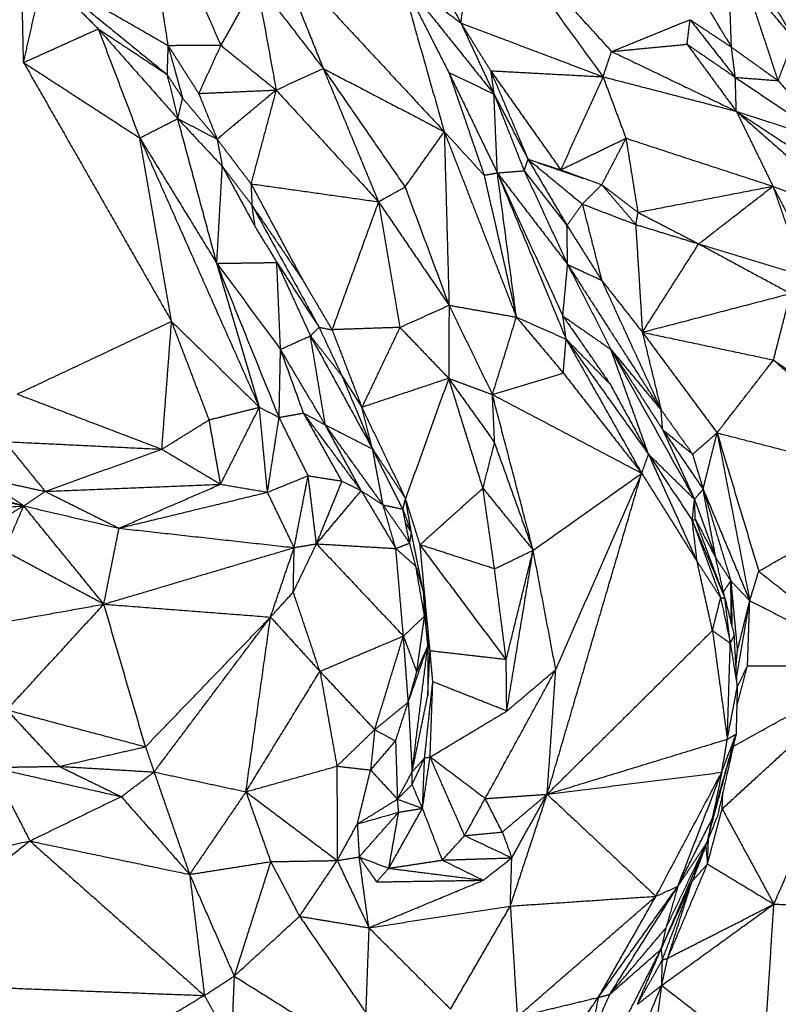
# Model space of a CAD drawing. Header units: millimetres. Extents: x 73 to 109.5, y 0 to 89.7.
# Tile 49 of 83: x 92.9 to 95, y 61.5 to 64.2. Entities that reach past the tile are written whole.
import ezdxf

# ---------------------------------------------------------------- set-up
doc = ezdxf.new("R2010")
doc.units = ezdxf.units.MM
doc.header["$MEASUREMENT"] = 0
doc.layers.add('Make2D$visible$lines', color=7, linetype='Continuous', true_color=0x000000)

msp = doc.modelspace()

# ---------------------------------------------------------------- linework, layer by layer
at = {"layer": 'Make2D$visible$lines'}
for points in [[(93.2537, 64.6713), (93.2951, 64.412), (93.3364, 64.1527)], [(93.2537, 64.6713), (93.3676, 64.4121), (93.4815, 64.1529)], [(94.1402, 64.214), (94.1625, 64.3773), (94.1847, 64.5406)], [(94.1847, 64.5406), (94.3575, 64.3036), (94.5303, 64.0665)], [(94.1847, 64.5406), (94.3693, 64.3382), (94.5538, 64.1358)], [(93.6324, 64.4128), (93.6975, 64.251), (93.7626, 64.0892)], [(93.6324, 64.4128), (93.8636, 64.1643), (94.0947, 63.9158)], [(94.8828, 64.1477), (94.8785, 64.2659), (94.8743, 64.384)], [(94.9349, 64.3735), (94.9946, 64.2718), (95.0542, 64.1701)], [(92.9402, 64.1056), (92.9676, 64.227), (92.9951, 64.3484)], [(92.9951, 64.3484), (93.0701, 64.2732), (93.1451, 64.198)], [(92.9951, 64.3484), (93.1644, 64.2107), (93.3338, 64.073)], [(92.9951, 64.3484), (93.1657, 64.2505), (93.3364, 64.1527)], [(93.9745, 64.3391), (94.0573, 64.2766), (94.1402, 64.214)], [(93.9745, 64.3391), (94.1028, 64.1791), (94.231, 64.0191)], [(93.9745, 64.3391), (94.0409, 64.2086), (94.1072, 64.0781)], [(93.9745, 64.3391), (94.0346, 64.1274), (94.0947, 63.9158)], [(94.0654, 64.3562), (94.1028, 64.2851), (94.1402, 64.214)], [(92.9402, 64.1056), (92.938, 64.2092), (92.9358, 64.3129)], [(93.5793, 64.3267), (93.5304, 64.2398), (93.4815, 64.1529)], [(93.5793, 64.3267), (93.671, 64.2079), (93.7626, 64.0892)], [(93.5793, 64.3267), (93.6063, 64.1784), (93.6333, 64.0301)], [(94.9223, 64.3249), (94.9883, 64.2475), (95.0542, 64.1701)], [(95.0108, 64.0559), (94.9665, 64.1904), (94.9223, 64.3249)], [(94.7963, 64.2912), (94.8395, 64.2195), (94.8828, 64.1477)], [(94.5538, 64.1358), (94.6614, 64.1794), (94.7691, 64.2231)], [(94.761, 64.1558), (94.7651, 64.1894), (94.7691, 64.2231)], [(94.7691, 64.2231), (94.8312, 64.144), (94.8933, 64.0649)], [(92.9402, 64.1056), (93.0426, 64.1518), (93.1451, 64.198)], [(93.1451, 64.198), (93.2021, 64.0483), (93.2592, 63.8986)], [(93.1451, 64.198), (93.2541, 64.0749), (93.3632, 63.9518)], [(93.1462, 64.1973), (93.24, 64.1351), (93.3338, 64.073)], [(94.1402, 64.214), (94.1856, 64.1165), (94.231, 64.0191)], [(94.1402, 64.214), (94.3353, 64.1403), (94.5303, 64.0665)], [(94.1422, 64.2108), (94.1821, 64.1469), (94.2219, 64.083)], [(94.7701, 64.2224), (94.8264, 64.1851), (94.8828, 64.1477)], [(95.0108, 64.0559), (95.0325, 64.113), (95.0542, 64.1701)], [(93.3364, 64.1527), (93.3351, 64.1128), (93.3338, 64.073)], [(93.3364, 64.1527), (93.4089, 64.1528), (93.4815, 64.1529)], [(93.3364, 64.1527), (93.3566, 64.0802), (93.3767, 64.0078)], [(93.3364, 64.1527), (93.3786, 64.0867), (93.4208, 64.0207)], [(93.4815, 64.1529), (93.4511, 64.0868), (93.4208, 64.0207)], [(93.4815, 64.1529), (93.5574, 64.0915), (93.6333, 64.0301)], [(94.5538, 64.1358), (94.6574, 64.1458), (94.761, 64.1558)], [(94.761, 64.1558), (94.8272, 64.1104), (94.8933, 64.0649)], [(94.761, 64.1558), (94.8285, 64.0638), (94.896, 63.9718)], [(94.8933, 64.0649), (94.888, 64.1063), (94.8828, 64.1477)], [(94.8828, 64.1477), (94.9468, 64.1018), (95.0108, 64.0559)], [(94.5303, 64.0665), (94.5421, 64.1011), (94.5538, 64.1358)], [(94.5538, 64.1358), (94.7249, 64.0538), (94.896, 63.9718)], [(92.9402, 64.1056), (93.0997, 64.0021), (93.2592, 63.8986)], [(92.9402, 64.1056), (93.1433, 63.7506), (93.3464, 63.3956)], [(93.6333, 64.0301), (93.698, 64.0596), (93.7626, 64.0892)], [(93.7626, 64.0892), (93.8383, 63.9064), (93.9141, 63.7237)], [(93.7626, 64.0892), (93.8748, 63.9267), (93.987, 63.7643)], [(93.7626, 64.0892), (93.9287, 64.0025), (94.0947, 63.9158)], [(93.3338, 64.073), (93.3552, 64.0404), (93.3767, 64.0078)], [(93.3338, 64.073), (93.3485, 64.0124), (93.3632, 63.9518)], [(94.1072, 64.0781), (94.1556, 63.9373), (94.204, 63.7965)], [(94.1072, 64.0781), (94.1738, 63.9405), (94.2404, 63.8029)], [(94.1072, 64.0781), (94.1691, 64.0486), (94.231, 64.0191)], [(94.2219, 64.083), (94.2732, 63.9616), (94.3246, 63.8402)], [(94.2219, 64.083), (94.2265, 64.051), (94.231, 64.0191)], [(94.2219, 64.083), (94.3181, 63.9472), (94.4143, 63.8114)], [(94.2219, 64.083), (94.3761, 64.0747), (94.5303, 64.0665)], [(94.5303, 64.0665), (94.4723, 63.9389), (94.4143, 63.8114)], [(94.5303, 64.0665), (94.7132, 64.0192), (94.896, 63.9718)], [(94.5303, 64.0665), (94.5618, 63.9822), (94.5932, 63.8979)], [(94.896, 63.9718), (94.8947, 64.0184), (94.8933, 64.0649)], [(94.8933, 64.0649), (94.952, 64.0604), (95.0108, 64.0559)], [(94.8933, 64.0649), (95.0263, 63.9755), (95.1593, 63.8861)], [(95.0108, 64.0559), (95.085, 63.971), (95.1593, 63.8861)], [(93.3632, 63.9518), (93.3699, 63.9798), (93.3767, 64.0078)], [(93.3767, 64.0078), (93.4241, 63.9515), (93.4715, 63.8952)], [(93.4208, 64.0207), (93.5269, 64.0254), (93.6329, 64.0301)], [(93.4208, 64.0207), (93.4461, 63.958), (93.4715, 63.8952)], [(93.633, 64.0298), (93.5522, 63.9625), (93.4715, 63.8952)], [(93.6332, 64.0297), (93.5987, 63.9013), (93.5642, 63.773)], [(93.6333, 64.0301), (93.7737, 63.8769), (93.9141, 63.7237)], [(94.231, 64.0191), (94.2725, 63.9138), (94.314, 63.8086)], [(94.2404, 63.8029), (94.2357, 63.911), (94.231, 64.0191)], [(94.2319, 64.0174), (94.2782, 63.9288), (94.3246, 63.8402)], [(94.896, 63.9718), (94.9463, 63.869), (94.9966, 63.7662)], [(94.896, 63.9718), (95.0621, 63.8258), (95.2281, 63.6799)], [(94.896, 63.9718), (95.0503, 63.8704), (95.2046, 63.7689)], [(94.896, 63.9718), (95.0276, 63.929), (95.1593, 63.8861)], [(93.2592, 63.8986), (93.3112, 63.9252), (93.3632, 63.9518)], [(93.4705, 63.5547), (93.4169, 63.7533), (93.3632, 63.9518)], [(93.3632, 63.9518), (93.4244, 63.8862), (93.4856, 63.8207)], [(93.3632, 63.9518), (93.4173, 63.9235), (93.4715, 63.8952)], [(93.3464, 63.3956), (93.3028, 63.6471), (93.2592, 63.8986)], [(93.2592, 63.8986), (93.3649, 63.7267), (93.4705, 63.5547)], [(93.2592, 63.8986), (93.4232, 63.5293), (93.5873, 63.16)], [(93.987, 63.7643), (94.0409, 63.84), (94.0947, 63.9158)], [(94.0947, 63.9158), (94.1494, 63.8562), (94.204, 63.7965)], [(94.0947, 63.9158), (94.1937, 63.6615), (94.2926, 63.4072)], [(94.0947, 63.9158), (94.1013, 63.6778), (94.1078, 63.4398)], [(93.4715, 63.8952), (93.4785, 63.8579), (93.4856, 63.8207)], [(93.4715, 63.8952), (93.5178, 63.8341), (93.5642, 63.773)], [(94.4143, 63.8114), (94.5038, 63.8546), (94.5932, 63.8979)], [(94.5932, 63.8979), (94.56, 63.8342), (94.5267, 63.7706)], [(94.5932, 63.8979), (94.6095, 63.7963), (94.6258, 63.6948)], [(94.5932, 63.8979), (94.7949, 63.832), (94.9966, 63.7662)], [(93.4705, 63.5547), (93.4781, 63.6877), (93.4856, 63.8207)], [(93.4856, 63.8207), (93.5263, 63.7674), (93.567, 63.7141)], [(93.4856, 63.8207), (93.5307, 63.7378), (93.5758, 63.6549)], [(94.314, 63.8086), (94.3193, 63.8244), (94.3246, 63.8402)], [(94.3246, 63.8402), (94.3694, 63.8258), (94.4143, 63.8114)], [(94.3246, 63.8402), (94.378, 63.7495), (94.4314, 63.6588)], [(94.3246, 63.8402), (94.399, 63.7788), (94.4734, 63.7174)], [(94.3522, 63.8307), (94.4147, 63.8092), (94.4772, 63.7877)], [(94.204, 63.7965), (94.2222, 63.7997), (94.2404, 63.8029)], [(94.204, 63.7965), (94.2483, 63.6019), (94.2926, 63.4072)], [(94.2404, 63.8029), (94.2772, 63.8058), (94.314, 63.8086)], [(94.2404, 63.8029), (94.3347, 63.5749), (94.4291, 63.3468)], [(94.2926, 63.4072), (94.2665, 63.6051), (94.2404, 63.8029)], [(94.2404, 63.8029), (94.3367, 63.6774), (94.4331, 63.5518)], [(94.2433, 63.7966), (94.3317, 63.6035), (94.4201, 63.4104)], [(94.314, 63.8086), (94.3727, 63.7337), (94.4314, 63.6588)], [(94.314, 63.8086), (94.3735, 63.6802), (94.4331, 63.5518)], [(94.4143, 63.8114), (94.4705, 63.791), (94.5267, 63.7706)], [(93.5642, 63.773), (93.5656, 63.7435), (93.567, 63.7141)], [(93.5642, 63.773), (93.6345, 63.6421), (93.7049, 63.5111)], [(93.5642, 63.773), (93.7391, 63.7483), (93.9141, 63.7237)], [(93.9141, 63.7237), (93.9505, 63.744), (93.987, 63.7643)], [(93.987, 63.7643), (94.0474, 63.602), (94.1078, 63.4398)], [(94.4734, 63.7174), (94.5001, 63.744), (94.5267, 63.7706)], [(94.5267, 63.7706), (94.5763, 63.7327), (94.6258, 63.6948)], [(94.5267, 63.7706), (94.5733, 63.716), (94.6199, 63.6614)], [(94.6258, 63.6948), (94.8112, 63.7305), (94.9966, 63.7662)], [(94.793, 63.6082), (94.8948, 63.6872), (94.9966, 63.7662)], [(94.9966, 63.7662), (95.083, 63.5985), (95.1695, 63.4309)], [(94.9966, 63.7662), (95.1123, 63.723), (95.2281, 63.6799)], [(94.9966, 63.7662), (95.0394, 63.6432), (95.0823, 63.5201)], [(93.5758, 63.6549), (93.5714, 63.6845), (93.567, 63.7141)], [(93.567, 63.7141), (93.6591, 63.5467), (93.7511, 63.3792)], [(93.567, 63.7141), (93.6359, 63.6126), (93.7048, 63.5111)], [(93.9141, 63.7237), (93.8503, 63.5482), (93.7866, 63.3727)], [(93.9141, 63.7237), (94.0109, 63.5818), (94.1078, 63.4398)], [(93.9141, 63.7237), (93.9435, 63.5514), (93.9729, 63.379)], [(94.4314, 63.6588), (94.4524, 63.6881), (94.4734, 63.7174)], [(94.4734, 63.7174), (94.5466, 63.6894), (94.6199, 63.6614)], [(94.4734, 63.7174), (94.5, 63.6128), (94.5266, 63.5083)], [(94.6258, 63.6948), (94.6228, 63.6781), (94.6199, 63.6614)], [(94.6258, 63.6948), (94.7094, 63.6515), (94.793, 63.6082)], [(94.4314, 63.6588), (94.479, 63.5836), (94.5266, 63.5083)], [(94.4331, 63.5518), (94.4323, 63.6053), (94.4314, 63.6588)], [(94.6199, 63.6614), (94.6291, 63.5136), (94.6383, 63.3658)], [(94.6199, 63.6614), (94.7064, 63.6348), (94.793, 63.6082)], [(93.5758, 63.6549), (93.6055, 63.606), (93.6352, 63.5571)], [(94.6383, 63.3658), (94.7156, 63.487), (94.793, 63.6082)], [(94.793, 63.6082), (94.9377, 63.5642), (95.0823, 63.5201)], [(94.793, 63.6082), (94.919, 63.5401), (95.045, 63.472)], [(93.4705, 63.5547), (93.5529, 63.5559), (93.6352, 63.5571)], [(93.4705, 63.5547), (93.5579, 63.4368), (93.6453, 63.3188)], [(93.6415, 63.1323), (93.556, 63.3435), (93.4705, 63.5547)], [(93.5873, 63.16), (93.5289, 63.3573), (93.4705, 63.5547)], [(93.6352, 63.5571), (93.6813, 63.4565), (93.7273, 63.3559)], [(93.6352, 63.5571), (93.6932, 63.4682), (93.7511, 63.3792)], [(93.6453, 63.3188), (93.6402, 63.4379), (93.6352, 63.5571)], [(94.4201, 63.4104), (94.4266, 63.4811), (94.4331, 63.5518)], [(94.4331, 63.5518), (94.4799, 63.53), (94.5266, 63.5083)], [(94.4331, 63.5518), (94.5613, 63.3524), (94.6896, 63.153)], [(94.4331, 63.5518), (94.4926, 63.4351), (94.5521, 63.3184)], [(93.7049, 63.511), (93.7458, 63.4418), (93.7866, 63.3727)], [(94.5266, 63.5083), (94.5825, 63.437), (94.6383, 63.3658)], [(94.5266, 63.5083), (94.6081, 63.3306), (94.6896, 63.153)], [(94.6383, 63.3658), (94.8416, 63.4189), (95.045, 63.472)], [(94.9982, 63.2897), (95.0216, 63.3809), (95.045, 63.472)], [(93.9729, 63.379), (94.0403, 63.4094), (94.1078, 63.4398)], [(94.1078, 63.4398), (94.1074, 63.3396), (94.1069, 63.2393)], [(94.1078, 63.4398), (94.1673, 63.3173), (94.2269, 63.1947)], [(94.1078, 63.4398), (94.2002, 63.4235), (94.2926, 63.4072)], [(92.9228, 63.1961), (93.1346, 63.2958), (93.3464, 63.3956)], [(93.3197, 63.0449), (93.3331, 63.2203), (93.3464, 63.3956)], [(93.4495, 63.1255), (93.3979, 63.2606), (93.3464, 63.3956)], [(93.3464, 63.3956), (93.4668, 63.2778), (93.5873, 63.16)], [(94.2269, 63.1947), (94.2598, 63.301), (94.2926, 63.4072)], [(94.2926, 63.4072), (94.3569, 63.3306), (94.4212, 63.254)], [(94.2926, 63.4072), (94.3608, 63.377), (94.4291, 63.3468)], [(94.4291, 63.3468), (94.4246, 63.3786), (94.4201, 63.4104)], [(94.4201, 63.4104), (94.485, 63.3168), (94.5498, 63.2233)], [(94.4201, 63.4104), (94.4861, 63.3644), (94.5521, 63.3184)], [(93.7273, 63.3559), (93.7392, 63.3676), (93.7511, 63.3792)], [(93.7511, 63.3792), (93.7824, 63.3127), (93.8138, 63.2461)], [(93.7511, 63.3792), (93.7689, 63.376), (93.7866, 63.3727)], [(93.9729, 63.379), (93.8797, 63.3758), (93.7866, 63.3727)], [(93.7866, 63.3727), (93.8276, 63.2662), (93.8686, 63.1598)], [(93.9729, 63.379), (93.9207, 63.2694), (93.8686, 63.1598)], [(93.9729, 63.379), (94.0399, 63.3092), (94.1069, 63.2393)], [(94.6383, 63.3658), (94.6639, 63.2594), (94.6896, 63.153)], [(94.6383, 63.3658), (94.7408, 63.2278), (94.8433, 63.0898)], [(94.6383, 63.3658), (94.8182, 63.3277), (94.9982, 63.2897)], [(93.6453, 63.3188), (93.6863, 63.3374), (93.7273, 63.3559)], [(93.7273, 63.3559), (93.7705, 63.301), (93.8138, 63.2461)], [(93.7684, 63.1116), (93.7479, 63.2337), (93.7273, 63.3559)], [(93.7273, 63.3559), (93.8126, 63.2008), (93.8978, 63.0457)], [(94.4212, 63.254), (94.4251, 63.3004), (94.4291, 63.3468)], [(94.4291, 63.3468), (94.4894, 63.285), (94.5498, 63.2233)], [(94.4291, 63.3468), (94.5421, 63.1889), (94.6552, 63.031)], [(94.4291, 63.3468), (94.5328, 63.1628), (94.6365, 62.9789)], [(93.6415, 63.1323), (93.6434, 63.2256), (93.6453, 63.3188)], [(93.7684, 63.1116), (93.7068, 63.2152), (93.6453, 63.3188)], [(93.7085, 63.1441), (93.6769, 63.2315), (93.6453, 63.3188)], [(94.5521, 63.3184), (94.623, 63.2086), (94.6939, 63.0987)], [(94.5521, 63.3184), (94.6209, 63.2357), (94.6896, 63.153)], [(94.5521, 63.3184), (94.6667, 63.1129), (94.7813, 62.9075)], [(94.6552, 63.031), (94.6036, 63.1747), (94.5521, 63.3184)], [(94.8433, 63.0898), (94.9208, 63.1898), (94.9982, 63.2897)], [(94.9982, 63.2897), (95.1758, 63.1665), (95.3535, 63.0432)], [(94.9982, 63.2897), (95.1891, 63.1206), (95.3801, 62.9515)], [(94.2269, 63.1947), (94.3241, 63.2244), (94.4212, 63.254)], [(94.4212, 63.254), (94.5288, 63.1164), (94.6365, 62.9789)], [(93.8138, 63.2461), (93.8412, 63.2029), (93.8686, 63.1598)], [(93.8138, 63.2461), (93.8558, 63.1459), (93.8978, 63.0457)], [(94.1069, 63.2393), (93.9878, 63.1996), (93.8686, 63.1598)], [(94.1069, 63.2393), (94.0477, 63.0744), (93.9884, 62.9095)], [(94.1069, 63.2393), (94.1669, 63.217), (94.2269, 63.1947)], [(94.1069, 63.2393), (94.1699, 63.1511), (94.2329, 63.0628)], [(94.2009, 62.9378), (94.1539, 63.0886), (94.1069, 63.2393)], [(94.5498, 63.2233), (94.6025, 63.1271), (94.6552, 63.031)], [(92.9228, 63.1961), (93.1213, 63.1205), (93.3197, 63.0449)], [(94.2329, 63.0628), (94.2299, 63.1288), (94.2269, 63.1947)], [(94.3386, 62.7678), (94.2828, 62.9813), (94.2269, 63.1947)], [(94.2269, 63.1947), (94.4317, 63.0868), (94.6365, 62.9789)], [(93.4495, 63.1255), (93.5184, 63.1428), (93.5873, 63.16)], [(93.481, 62.9489), (93.5341, 63.0545), (93.5873, 63.16)], [(93.5873, 63.16), (93.6144, 63.1461), (93.6415, 63.1323)], [(93.6095, 62.9269), (93.5985, 63.0426), (93.5874, 63.1584)], [(93.6415, 63.1323), (93.675, 63.1382), (93.7085, 63.1441)], [(93.8668, 62.9312), (93.7877, 63.0377), (93.7085, 63.1441)], [(93.7085, 63.1441), (93.7384, 63.1279), (93.7684, 63.1116)], [(93.814, 62.9573), (93.7613, 63.0507), (93.7085, 63.1441)], [(93.8978, 63.0457), (93.8832, 63.1027), (93.8686, 63.1598)], [(93.8693, 63.1582), (93.9288, 63.0338), (93.9884, 62.9095)], [(94.6939, 63.0987), (94.6918, 63.1258), (94.6896, 63.153)], [(94.6896, 63.153), (94.7329, 63.0922), (94.7762, 63.0314)], [(93.3197, 63.0449), (93.3846, 63.0852), (93.4495, 63.1255)], [(93.481, 62.9489), (93.4652, 63.0372), (93.4495, 63.1255)], [(93.6095, 62.9269), (93.6255, 63.0296), (93.6415, 63.1323)], [(93.7211, 62.9723), (93.6813, 63.0523), (93.6415, 63.1323)], [(93.8668, 62.9312), (93.8176, 63.0214), (93.7684, 63.1116)], [(93.9268, 62.892), (93.8476, 63.0018), (93.7684, 63.1116)], [(93.7684, 63.1116), (93.8331, 63.0787), (93.8978, 63.0457)], [(94.6939, 63.0987), (94.7351, 63.0651), (94.7762, 63.0314)], [(94.6939, 63.0987), (94.7376, 63.0031), (94.7813, 62.9075)], [(94.6939, 63.0987), (94.7495, 63.017), (94.805, 62.9353)], [(94.7762, 63.0314), (94.8098, 63.0606), (94.8433, 63.0898)], [(94.805, 62.9353), (94.8242, 63.0126), (94.8433, 63.0898)], [(94.8433, 63.0898), (94.8881, 62.8595), (94.9329, 62.6291)], [(94.8433, 63.0898), (94.9005, 62.9001), (94.9576, 62.7103)], [(94.8433, 63.0898), (95.1117, 63.0206), (95.3801, 62.9515)], [(92.8884, 63.0658), (92.9439, 62.9975), (92.9994, 62.9292)], [(92.8884, 63.0658), (93.104, 63.0554), (93.3197, 63.0449)], [(94.2009, 62.9378), (94.2169, 63.0003), (94.2329, 63.0628)], [(94.3386, 62.7678), (94.2858, 62.9153), (94.2329, 63.0628)], [(92.9994, 62.9292), (93.1596, 62.987), (93.3197, 63.0449)], [(93.3197, 63.0449), (93.4003, 62.9969), (93.481, 62.9489)], [(93.8978, 63.0457), (93.9431, 62.9776), (93.9884, 62.9095)], [(93.981, 62.8805), (93.9394, 62.9631), (93.8978, 63.0457)], [(93.9268, 62.892), (93.9123, 62.9689), (93.8978, 63.0457)], [(94.6365, 62.9789), (94.6458, 63.0049), (94.6552, 63.031)], [(94.6552, 63.031), (94.7218, 62.8839), (94.7885, 62.7369)], [(94.6552, 63.031), (94.7182, 62.9692), (94.7813, 62.9075)], [(94.6564, 63.029), (94.7158, 62.9394), (94.7752, 62.8498)], [(94.7762, 63.0314), (94.7906, 62.9834), (94.805, 62.9353)], [(92.9405, 62.8896), (92.8831, 62.9284), (92.8257, 62.9672)], [(92.8257, 62.9672), (92.9126, 62.9482), (92.9994, 62.9292)], [(93.6095, 62.9269), (93.6653, 62.9496), (93.7211, 62.9723)], [(93.6828, 62.7751), (93.7019, 62.8737), (93.7211, 62.9723)], [(93.7211, 62.9723), (93.7676, 62.9648), (93.814, 62.9573)], [(93.7439, 62.7854), (93.7326, 62.878), (93.7213, 62.9706)], [(93.7439, 62.7854), (93.779, 62.8714), (93.814, 62.9573)], [(93.814, 62.9573), (93.8404, 62.9443), (93.8668, 62.9312)], [(94.3386, 62.7678), (94.4875, 62.8733), (94.6365, 62.9789)], [(94.3771, 62.0986), (94.5068, 62.5387), (94.6365, 62.9789)], [(94.4007, 62.4405), (94.5186, 62.7097), (94.6365, 62.9789)], [(94.6365, 62.9789), (94.7125, 62.8579), (94.7885, 62.7369)], [(92.9405, 62.8896), (92.8183, 62.9159), (92.6961, 62.9423)], [(92.9405, 62.8896), (92.8619, 62.91), (92.7833, 62.9304)], [(92.9405, 62.8896), (92.97, 62.9094), (92.9994, 62.9292)], [(92.9994, 62.9292), (93.2402, 62.9391), (93.481, 62.9489)], [(92.9994, 62.9292), (93.1009, 62.8787), (93.2023, 62.8283)], [(93.2023, 62.8283), (93.3416, 62.8886), (93.481, 62.9489)], [(93.2023, 62.8283), (93.4059, 62.8776), (93.6095, 62.9269)], [(93.481, 62.9489), (93.5452, 62.9379), (93.6095, 62.9269)], [(93.6828, 62.7751), (93.6461, 62.851), (93.6095, 62.9269)], [(93.7439, 62.7854), (93.8054, 62.8583), (93.8668, 62.9312)], [(93.8668, 62.9312), (93.8968, 62.9116), (93.9268, 62.892)], [(93.8668, 62.9312), (93.9143, 62.8519), (93.9618, 62.7726)], [(94.2009, 62.9378), (94.1146, 62.8603), (94.0283, 62.7829)], [(94.2326, 62.7167), (94.2168, 62.8272), (94.2009, 62.9378)], [(94.2009, 62.9378), (94.2698, 62.8528), (94.3386, 62.7678)], [(94.7813, 62.9075), (94.7932, 62.9214), (94.805, 62.9353)], [(94.805, 62.9353), (94.869, 62.7822), (94.9329, 62.6291)], [(94.8398, 62.7467), (94.8224, 62.841), (94.805, 62.9353)], [(94.805, 62.9353), (94.8431, 62.8096), (94.8811, 62.6838)], [(94.9576, 62.7103), (95.1689, 62.8309), (95.3801, 62.9515)], [(93.981, 62.8805), (93.9847, 62.895), (93.9884, 62.9095)], [(94.0283, 62.7829), (94.0083, 62.8462), (93.9884, 62.9095)], [(94.0046, 62.8155), (93.9965, 62.8625), (93.9884, 62.9095)], [(94.7752, 62.8498), (94.7783, 62.8786), (94.7813, 62.9075)], [(94.7837, 62.8529), (94.7825, 62.8802), (94.7813, 62.9075)], [(94.7813, 62.9075), (94.8106, 62.8271), (94.8398, 62.7467)], [(92.5084, 62.8569), (92.7245, 62.8732), (92.9405, 62.8896)], [(92.5452, 62.6553), (92.7428, 62.7725), (92.9405, 62.8896)], [(92.8875, 62.7661), (92.914, 62.8278), (92.9405, 62.8896)], [(93.1605, 62.6199), (93.0505, 62.7547), (92.9405, 62.8896)], [(92.9405, 62.8896), (93.0714, 62.8589), (93.2023, 62.8283)], [(93.9618, 62.7726), (93.9443, 62.8323), (93.9268, 62.892)], [(93.9268, 62.892), (93.9632, 62.8397), (93.9997, 62.7873)], [(93.9268, 62.892), (93.9539, 62.8863), (93.981, 62.8805)], [(93.981, 62.8805), (93.9928, 62.848), (94.0046, 62.8155)], [(93.9997, 62.7873), (93.9903, 62.8339), (93.981, 62.8805)], [(94.7752, 62.8498), (94.7795, 62.8514), (94.7837, 62.8529)], [(94.7752, 62.8498), (94.8142, 62.7436), (94.8532, 62.6373)], [(94.7752, 62.8498), (94.82, 62.7429), (94.8648, 62.636)], [(94.7885, 62.7369), (94.7819, 62.7933), (94.7752, 62.8498)], [(94.7837, 62.8529), (94.8117, 62.7998), (94.8398, 62.7467)], [(94.8609, 62.6463), (94.8223, 62.7496), (94.7837, 62.8529)], [(93.1605, 62.6199), (93.1814, 62.7241), (93.2023, 62.8283)], [(93.2023, 62.8283), (93.4425, 62.8017), (93.6828, 62.7751)], [(93.9886, 62.8426), (93.9966, 62.829), (94.0046, 62.8155)], [(93.9997, 62.7873), (94.0021, 62.8014), (94.0046, 62.8155)], [(94.0385, 62.6486), (94.0215, 62.732), (94.0046, 62.8155)], [(93.1605, 62.6199), (93.024, 62.693), (92.8875, 62.7661)], [(93.1605, 62.6199), (93.4216, 62.6975), (93.6828, 62.7751)], [(93.6179, 62.5845), (93.6503, 62.6798), (93.6828, 62.7751)], [(93.6804, 62.653), (93.7122, 62.7192), (93.7439, 62.7854)], [(93.6804, 62.653), (93.6816, 62.7141), (93.6828, 62.7751)], [(93.6828, 62.7751), (93.7134, 62.7803), (93.7439, 62.7854)], [(93.7439, 62.7854), (93.8529, 62.779), (93.9618, 62.7726)], [(93.7439, 62.7854), (93.8632, 62.6589), (93.9825, 62.5324)], [(93.9618, 62.7726), (93.9807, 62.78), (93.9997, 62.7873)], [(93.9618, 62.7726), (93.9893, 62.7482), (94.0168, 62.7237)], [(93.9825, 62.5324), (93.9722, 62.6525), (93.9618, 62.7726)], [(94.0168, 62.7237), (94.0082, 62.7555), (93.9997, 62.7873)], [(94.2326, 62.7167), (94.1304, 62.7498), (94.0283, 62.7829)], [(94.2646, 62.4678), (94.1464, 62.6253), (94.0283, 62.7829)], [(94.0556, 62.4917), (94.0419, 62.6373), (94.0283, 62.7829)], [(94.2326, 62.7167), (94.2856, 62.7422), (94.3386, 62.7678)], [(94.2646, 62.4678), (94.3016, 62.6178), (94.3386, 62.7678)], [(94.2662, 62.3268), (94.3024, 62.5473), (94.3386, 62.7678)], [(94.4007, 62.4405), (94.3697, 62.6041), (94.3386, 62.7678)], [(94.8648, 62.636), (94.8523, 62.6913), (94.8398, 62.7467)], [(94.8398, 62.7467), (94.8605, 62.7153), (94.8811, 62.6838)], [(94.0407, 62.5867), (94.0287, 62.6552), (94.0168, 62.7237)], [(94.0177, 62.7207), (94.0281, 62.6846), (94.0385, 62.6486)], [(94.2646, 62.4678), (94.2486, 62.5922), (94.2326, 62.7167)], [(94.7885, 62.7369), (94.8208, 62.6871), (94.8532, 62.6373)], [(94.8306, 62.5474), (94.8095, 62.6421), (94.7885, 62.7369)], [(94.9329, 62.6291), (94.9453, 62.6697), (94.9576, 62.7103)], [(94.9576, 62.7103), (95.1215, 62.5806), (95.2854, 62.4508)], [(94.0258, 62.6939), (94.032, 62.6718), (94.0381, 62.6498)], [(94.86, 62.6526), (94.8706, 62.6682), (94.8811, 62.6838)], [(94.8811, 62.6838), (94.8827, 62.6213), (94.8842, 62.5587)], [(94.8811, 62.6838), (94.89, 62.5877), (94.8989, 62.4916)], [(94.8824, 62.5656), (94.8818, 62.6247), (94.8811, 62.6838)], [(94.8811, 62.6838), (94.907, 62.6565), (94.9329, 62.6291)], [(93.6179, 62.5845), (93.6492, 62.6187), (93.6804, 62.653)], [(93.7534, 62.4357), (93.7169, 62.5444), (93.6804, 62.653)], [(94.0407, 62.5867), (94.0396, 62.6176), (94.0385, 62.6486)], [(94.0495, 62.5053), (94.044, 62.5769), (94.0385, 62.6486)], [(94.8306, 62.5474), (94.8419, 62.5924), (94.8532, 62.6373)], [(94.8532, 62.6373), (94.8589, 62.6367), (94.8645, 62.636)], [(94.8532, 62.6373), (94.8664, 62.575), (94.8796, 62.5126)], [(94.8648, 62.636), (94.8776, 62.585), (94.8904, 62.534)], [(94.8796, 62.5126), (94.8722, 62.5742), (94.8648, 62.6359)], [(94.897, 62.4206), (94.915, 62.5249), (94.9329, 62.6291)], [(94.8989, 62.4916), (94.9159, 62.5603), (94.9329, 62.6291)], [(94.9269, 62.4511), (94.9299, 62.5401), (94.9329, 62.6291)], [(94.9329, 62.6291), (95.1092, 62.54), (95.2854, 62.4508)], [(92.8028, 62.5558), (92.9816, 62.5878), (93.1605, 62.6199)], [(92.8942, 62.33), (93.0273, 62.4749), (93.1605, 62.6199)], [(93.1605, 62.6199), (93.3892, 62.6022), (93.6179, 62.5845)], [(93.2748, 62.2288), (93.2177, 62.4243), (93.1605, 62.6199)], [(93.2748, 62.2288), (93.4464, 62.4066), (93.6179, 62.5845)], [(93.2984, 62.1596), (93.4582, 62.372), (93.6179, 62.5845)], [(93.5504, 62.1053), (93.5841, 62.3449), (93.6179, 62.5845)], [(93.6179, 62.5845), (93.6856, 62.5101), (93.7534, 62.4357)], [(93.9825, 62.5324), (94.0116, 62.5595), (94.0407, 62.5867)], [(94.0191, 62.4339), (94.0299, 62.5103), (94.0407, 62.5867)], [(94.0407, 62.5867), (94.0451, 62.546), (94.0495, 62.5053)], [(94.0556, 62.4917), (94.0509, 62.5205), (94.0461, 62.5493)], [(93.7534, 62.4357), (93.8679, 62.4841), (93.9825, 62.5324)], [(93.9038, 62.2758), (93.9432, 62.4041), (93.9825, 62.5324)], [(93.9825, 62.5324), (94.0008, 62.4831), (94.0191, 62.4339)], [(93.996, 62.3513), (93.9893, 62.4419), (93.9825, 62.5324)], [(94.3771, 62.0986), (94.6038, 62.323), (94.8306, 62.5474)], [(94.8306, 62.5474), (94.8551, 62.53), (94.8796, 62.5126)], [(94.8306, 62.5474), (94.851, 62.3985), (94.8714, 62.2496)], [(94.8796, 62.5126), (94.885, 62.5233), (94.8904, 62.534)], [(94.8986, 62.3926), (94.8945, 62.4633), (94.8904, 62.534)], [(93.996, 62.3513), (94.0228, 62.4283), (94.0495, 62.5053)], [(94.0063, 62.1596), (94.0279, 62.3325), (94.0495, 62.5053)], [(94.0191, 62.4339), (94.0343, 62.4696), (94.0495, 62.5053)], [(94.0495, 62.5053), (94.0494, 62.4369), (94.0493, 62.3684)], [(94.8714, 62.2496), (94.8755, 62.3811), (94.8796, 62.5126)], [(94.8796, 62.5126), (94.8891, 62.4526), (94.8986, 62.3926)], [(94.0493, 62.3684), (94.0525, 62.4301), (94.0556, 62.4917)], [(94.0632, 62.407), (94.0594, 62.4494), (94.0556, 62.4917)], [(94.2646, 62.4678), (94.1601, 62.4797), (94.0556, 62.4917)], [(94.2662, 62.3268), (94.2654, 62.3973), (94.2646, 62.4678)], [(94.8953, 62.4495), (94.8971, 62.4705), (94.8989, 62.4916)], [(94.207, 62.0866), (94.3039, 62.2636), (94.4007, 62.4405)], [(94.2662, 62.3268), (94.3335, 62.3836), (94.4007, 62.4405)], [(94.3771, 62.0986), (94.3889, 62.2696), (94.4007, 62.4405)], [(94.8572, 62.0585), (95.0713, 62.2546), (95.2854, 62.4508)], [(94.8877, 62.2298), (95.0866, 62.3403), (95.2854, 62.4508)], [(94.8973, 62.3397), (94.9121, 62.3954), (94.9269, 62.4511)], [(94.8985, 62.3926), (94.9127, 62.4218), (94.9269, 62.4511)], [(94.9269, 62.4511), (95.1061, 62.4509), (95.2854, 62.4508)], [(94.9992, 61.7972), (95.1423, 62.124), (95.2854, 62.4508)], [(93.5504, 62.1053), (93.6519, 62.2705), (93.7534, 62.4357)], [(93.7534, 62.4357), (93.8286, 62.3557), (93.9038, 62.2758)], [(93.7534, 62.4357), (93.7767, 62.3056), (93.8, 62.1755)], [(93.996, 62.3513), (94.0076, 62.3926), (94.0191, 62.4339)], [(94.0407, 62.1984), (94.0519, 62.3027), (94.0632, 62.407)], [(94.0558, 62.2005), (94.0595, 62.3038), (94.0632, 62.407)], [(94.2662, 62.3268), (94.1647, 62.3669), (94.0632, 62.407)], [(94.8714, 62.2496), (94.885, 62.3211), (94.8986, 62.3926)], [(94.8986, 62.3926), (94.897, 62.3279), (94.8953, 62.2633)], [(94.0063, 62.1596), (94.0278, 62.264), (94.0493, 62.3684)], [(93.9038, 62.2758), (93.9499, 62.3136), (93.996, 62.3513)], [(93.961, 62.2447), (93.9785, 62.298), (93.996, 62.3513)], [(93.996, 62.3513), (94.0012, 62.2555), (94.0063, 62.1596)], [(92.8942, 62.33), (92.966, 62.2525), (93.0379, 62.1751)], [(92.8942, 62.33), (93.0845, 62.2794), (93.2748, 62.2288)], [(94.0558, 62.2005), (94.161, 62.2636), (94.2662, 62.3268)], [(93.8, 62.1755), (93.8519, 62.2257), (93.9038, 62.2758)], [(93.9038, 62.2758), (93.8981, 62.2204), (93.8924, 62.1651)], [(93.9038, 62.2758), (93.9324, 62.2602), (93.961, 62.2447)], [(94.8296, 62.0301), (94.8625, 62.1467), (94.8953, 62.2633)], [(94.8953, 62.2633), (94.8695, 62.1497), (94.8437, 62.0361)], [(94.8561, 62.1588), (94.8757, 62.211), (94.8953, 62.2633)], [(94.8714, 62.2496), (94.8834, 62.2565), (94.8953, 62.2633)], [(93.0379, 62.1751), (93.1564, 62.2019), (93.2748, 62.2288)], [(93.2748, 62.2288), (93.2866, 62.1942), (93.2984, 62.1596)], [(93.8924, 62.1651), (93.9267, 62.2049), (93.961, 62.2447)], [(93.961, 62.2447), (93.9636, 62.1649), (93.9661, 62.085)], [(94.3771, 62.0986), (94.6242, 62.1741), (94.8714, 62.2496)], [(94.82, 61.9833), (94.8527, 62.1047), (94.8853, 62.2261)], [(94.8561, 62.1588), (94.8638, 62.2042), (94.8714, 62.2496)], [(94.0063, 62.1596), (94.0235, 62.179), (94.0407, 62.1984)], [(94.0064, 62.1251), (94.0236, 62.1617), (94.0407, 62.1984)], [(94.0349, 62.06), (94.0453, 62.1303), (94.0558, 62.2005)], [(94.0349, 62.06), (94.0378, 62.1292), (94.0407, 62.1984)], [(94.0407, 62.1984), (94.0483, 62.1994), (94.0558, 62.2005)], [(94.207, 62.0866), (94.1314, 62.1436), (94.0558, 62.2005)], [(94.1506, 61.9852), (94.1032, 62.0928), (94.0558, 62.2005)], [(92.8537, 62.1722), (92.9458, 62.1736), (93.0379, 62.1751)], [(92.8537, 62.1722), (93.0311, 62.1321), (93.2085, 62.0919)], [(92.8537, 62.1722), (92.9058, 62.0712), (92.9579, 61.9701)], [(93.0379, 62.1751), (93.1232, 62.1335), (93.2085, 62.0919)], [(93.0379, 62.1751), (93.1682, 62.1674), (93.2984, 62.1596)], [(93.5504, 62.1053), (93.6752, 62.1404), (93.8, 62.1755)], [(93.8, 62.1755), (93.8462, 62.1703), (93.8924, 62.1651)], [(93.8, 62.1755), (93.8005, 62.0462), (93.801, 61.9168)], [(93.2085, 62.0919), (93.2535, 62.1258), (93.2984, 62.1596)], [(93.2984, 62.1596), (93.3471, 62.0191), (93.3958, 61.8787)], [(93.2984, 62.1596), (93.4244, 62.1325), (93.5504, 62.1053)], [(93.8562, 62.0172), (93.8743, 62.0911), (93.8924, 62.1651)], [(93.8924, 62.1651), (93.9293, 62.125), (93.9661, 62.085)], [(93.9661, 62.085), (93.9862, 62.1223), (94.0063, 62.1596)], [(94.0064, 62.1251), (94.0064, 62.1424), (94.0063, 62.1596)], [(94.3771, 62.0986), (94.6165, 62.1287), (94.8559, 62.1587)], [(94.6755, 61.8188), (94.7658, 61.9888), (94.8561, 62.1587)], [(94.7357, 61.8459), (94.7959, 62.0023), (94.8561, 62.1588)], [(94.8561, 62.1588), (94.8429, 62.0944), (94.8296, 62.0301)], [(93.9661, 62.085), (93.9863, 62.1051), (94.0064, 62.1251)], [(94.0349, 62.06), (94.0207, 62.0926), (94.0064, 62.1251)], [(93.2085, 62.0919), (93.0832, 62.031), (92.9579, 61.9701)], [(93.2085, 62.0919), (93.3021, 61.9853), (93.3958, 61.8787)], [(93.5504, 62.1053), (93.4731, 61.992), (93.3958, 61.8787)], [(93.5504, 62.1053), (93.5843, 62.0095), (93.6183, 61.9137)], [(93.5504, 62.1053), (93.6757, 62.011), (93.801, 61.9168)], [(94.207, 62.0866), (94.2921, 62.0926), (94.3771, 62.0986)], [(94.254, 61.9949), (94.3155, 62.0468), (94.3771, 62.0986)], [(94.276, 61.7919), (94.3265, 61.9452), (94.3771, 62.0986)], [(94.28, 61.9241), (94.3286, 62.0114), (94.3771, 62.0986)], [(94.3771, 62.0986), (94.5263, 61.9587), (94.6755, 61.8188)], [(94.8572, 62.0585), (94.8583, 62.0816), (94.8593, 62.1048)], [(93.8562, 62.0172), (93.9112, 62.0511), (93.9661, 62.085)], [(93.9661, 62.085), (94.0005, 62.0725), (94.0349, 62.06)], [(93.9696, 62.0493), (93.9679, 62.0672), (93.9661, 62.085)], [(94.1506, 61.9852), (94.1788, 62.0359), (94.207, 62.0866)], [(94.254, 61.9949), (94.2305, 62.0407), (94.207, 62.0866)], [(93.8562, 62.0172), (93.9129, 62.0332), (93.9696, 62.0493)], [(93.8612, 61.9266), (93.9154, 61.988), (93.9696, 62.0493)], [(93.9425, 61.8955), (93.9887, 61.9777), (94.0349, 62.06)], [(93.9425, 61.8955), (93.956, 61.9724), (93.9696, 62.0493)], [(93.9696, 62.0493), (94.0022, 62.0546), (94.0349, 62.06)], [(94.0895, 61.9179), (94.0622, 61.989), (94.0349, 62.06)], [(94.8154, 61.9659), (94.8296, 62.001), (94.8437, 62.0361)], [(94.817, 61.9072), (94.8371, 61.9828), (94.8572, 62.0585)], [(94.8572, 62.0585), (94.9282, 61.9278), (94.9992, 61.7972)], [(93.801, 61.9168), (93.8286, 61.967), (93.8562, 62.0172)], [(93.8562, 62.0172), (93.8587, 61.9719), (93.8612, 61.9266)], [(94.7357, 61.8459), (94.7826, 61.938), (94.8296, 62.0301)], [(94.8296, 62.0301), (94.8225, 61.998), (94.8154, 61.9659)], [(94.0895, 61.9179), (94.12, 61.9515), (94.1506, 61.9852)], [(94.1506, 61.9852), (94.2023, 61.99), (94.254, 61.9949)], [(94.1506, 61.9852), (94.2153, 61.9546), (94.28, 61.9241)], [(94.254, 61.9949), (94.267, 61.9595), (94.28, 61.9241)], [(92.9579, 61.9701), (92.7193, 61.9139), (92.4807, 61.8578)], [(92.9579, 61.9701), (92.7196, 61.7828), (92.4813, 61.5955)], [(92.9579, 61.9701), (93.1769, 61.9244), (93.3958, 61.8787)], [(92.9579, 61.9701), (93.1972, 61.7583), (93.4365, 61.5465)], [(94.8154, 61.9659), (94.7524, 61.8196), (94.6894, 61.6732)], [(94.7028, 61.7315), (94.7591, 61.8487), (94.8154, 61.9659)], [(94.7357, 61.8459), (94.7755, 61.9059), (94.8154, 61.9659)], [(94.8154, 61.9659), (94.7952, 61.9129), (94.775, 61.86)], [(94.8122, 61.9576), (94.8146, 61.9324), (94.817, 61.9072)], [(94.817, 61.9072), (94.8184, 61.942), (94.8198, 61.9768)], [(93.3958, 61.8787), (93.507, 61.8962), (93.6183, 61.9137)], [(93.6183, 61.9137), (93.5682, 61.7567), (93.5181, 61.5997)], [(93.6183, 61.9137), (93.7096, 61.9152), (93.801, 61.9168)], [(93.6183, 61.9137), (93.6579, 61.8387), (93.6976, 61.7637)], [(93.6976, 61.7637), (93.7493, 61.8402), (93.801, 61.9168)], [(93.801, 61.9168), (93.8311, 61.9217), (93.8612, 61.9266)], [(93.801, 61.9168), (93.8443, 61.8245), (93.8877, 61.7323)], [(93.8612, 61.9266), (93.9018, 61.911), (93.9425, 61.8955)], [(93.8612, 61.9266), (93.885, 61.8924), (93.9087, 61.8581)], [(93.8877, 61.7323), (93.8745, 61.8295), (93.8612, 61.9266)], [(93.9425, 61.8955), (94.016, 61.9067), (94.0895, 61.9179)], [(94.0895, 61.9179), (94.1848, 61.921), (94.28, 61.9241)], [(94.0895, 61.9179), (94.1456, 61.8903), (94.2017, 61.8627)], [(94.2017, 61.8627), (94.2409, 61.8934), (94.28, 61.9241)], [(94.276, 61.7919), (94.278, 61.858), (94.28, 61.9241)], [(94.7078, 61.6489), (94.7624, 61.778), (94.817, 61.9072)], [(94.775, 61.86), (94.796, 61.8836), (94.817, 61.9072)], [(94.817, 61.9072), (94.9081, 61.8522), (94.9992, 61.7972)], [(93.3958, 61.8787), (93.4162, 61.7126), (93.4365, 61.5465)], [(93.3958, 61.8787), (93.457, 61.7392), (93.5181, 61.5997)], [(93.9087, 61.8581), (93.9256, 61.8768), (93.9425, 61.8955)], [(93.9425, 61.8955), (94.0721, 61.8791), (94.2017, 61.8627)], [(93.8877, 61.7323), (94.0447, 61.7975), (94.2017, 61.8627)], [(93.9087, 61.8581), (94.0552, 61.8604), (94.2017, 61.8627)], [(94.5174, 61.5412), (94.6265, 61.6936), (94.7357, 61.8459)], [(94.5486, 61.5493), (94.6422, 61.6976), (94.7357, 61.8459)], [(94.6755, 61.8188), (94.7056, 61.8324), (94.7357, 61.8459)], [(94.6894, 61.6732), (94.7322, 61.7666), (94.775, 61.86)], [(94.6932, 61.6442), (94.7341, 61.7521), (94.775, 61.86)], [(94.7357, 61.8459), (94.7192, 61.7887), (94.7028, 61.7315)], [(94.7078, 61.6489), (94.7414, 61.7545), (94.775, 61.86)], [(94.276, 61.7919), (94.4758, 61.8053), (94.6755, 61.8188)], [(94.2949, 61.4879), (94.4852, 61.6534), (94.6755, 61.8188)], [(94.5174, 61.5412), (94.5965, 61.68), (94.6755, 61.8188)], [(94.6913, 61.5742), (94.8452, 61.6857), (94.9992, 61.7972)], [(94.7078, 61.6489), (94.8535, 61.723), (94.9992, 61.7972)], [(94.9709, 61.3573), (94.9851, 61.5772), (94.9992, 61.7972)], [(94.9992, 61.7972), (95.1142, 61.7926), (95.2293, 61.7881)], [(93.8877, 61.7323), (94.0818, 61.7621), (94.276, 61.7919)], [(94.1118, 61.5091), (94.1939, 61.6505), (94.276, 61.7919)], [(94.276, 61.7919), (94.2855, 61.6399), (94.2949, 61.4879)], [(94.9709, 61.3573), (95.1001, 61.5727), (95.2293, 61.7881)], [(93.5181, 61.5997), (93.6079, 61.6817), (93.6976, 61.7637)], [(93.6976, 61.7637), (93.7883, 61.6319), (93.8791, 61.5002)], [(93.6976, 61.7637), (93.7926, 61.748), (93.8877, 61.7323)], [(93.8877, 61.7323), (93.8834, 61.6162), (93.8791, 61.5002)], [(93.8877, 61.7323), (93.9997, 61.6207), (94.1118, 61.5091)], [(94.5486, 61.5493), (94.6257, 61.6404), (94.7028, 61.7315)], [(94.7028, 61.7315), (94.6961, 61.7023), (94.6894, 61.6732)], [(94.5486, 61.5493), (94.619, 61.6112), (94.6894, 61.6732)], [(94.5844, 61.4659), (94.6369, 61.5696), (94.6894, 61.6732)], [(94.6245, 61.5224), (94.657, 61.5978), (94.6894, 61.6732)], [(94.6894, 61.6732), (94.6913, 61.6587), (94.6932, 61.6442)], [(94.6245, 61.5224), (94.6589, 61.5833), (94.6932, 61.6442)], [(94.6913, 61.5742), (94.6995, 61.6116), (94.7078, 61.6489)], [(94.6913, 61.5742), (94.6922, 61.6092), (94.6932, 61.6442)], [(94.6932, 61.6442), (94.7005, 61.6466), (94.7078, 61.6489)], [(92.6392, 61.5769), (92.8568, 61.4528), (93.0744, 61.3286)], [(92.6392, 61.5769), (92.8001, 61.4116), (92.961, 61.2463)], [(92.6392, 61.5769), (93.0379, 61.5617), (93.4365, 61.5465)], [(93.4365, 61.5465), (93.4773, 61.5731), (93.5181, 61.5997)], [(93.5181, 61.5997), (93.5142, 61.5068), (93.5102, 61.4139)], [(93.5181, 61.5997), (93.6531, 61.5154), (93.788, 61.4312)], [(94.4925, 61.4215), (94.5206, 61.4854), (94.5486, 61.5493)], [(94.5174, 61.5412), (94.533, 61.5452), (94.5486, 61.5493)], [(94.6245, 61.5224), (94.6579, 61.5483), (94.6913, 61.5742)], [(94.6274, 61.4197), (94.6593, 61.497), (94.6913, 61.5742)], [(94.6377, 61.1381), (94.6645, 61.3562), (94.6913, 61.5742)], [(94.6913, 61.5742), (94.8311, 61.4658), (94.9709, 61.3573)], [(93.4365, 61.5465), (93.2555, 61.4376), (93.0744, 61.3286)], [(93.4365, 61.5465), (93.4734, 61.4802), (93.5102, 61.4139)], [(94.2949, 61.4879), (94.4062, 61.5146), (94.5174, 61.5412)], [(94.393, 61.3594), (94.4552, 61.4503), (94.5174, 61.5412)], [(94.5174, 61.5412), (94.505, 61.4813), (94.4925, 61.4215)]]:
    msp.add_open_spline(points, degree=2, dxfattribs=at)

doc.saveas('drawing.dxf')
